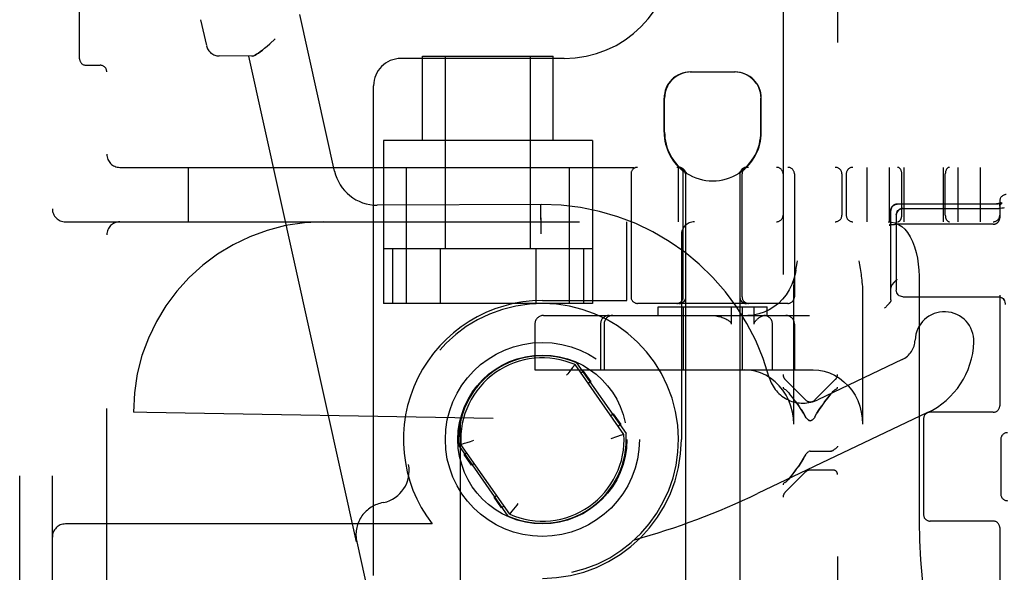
# Model space of a CAD drawing. Header units: inches. Extents: x 0 to 215, y 0 to 139.
# Tile 102 of 111: x 122.81 to 125.07, y 53.86 to 55.13. Entities that reach past the tile are written whole.
import ezdxf

# ---------------------------------------------------------------- set-up
doc = ezdxf.new("R2010")
doc.units = ezdxf.units.IN
doc.header["$LTSCALE"] = 11.804375
doc.header["$MEASUREMENT"] = 0
doc.linetypes.add('HIDDEN', pattern=[0.2, 0.1, -0.1])
doc.layers.add('DEFAULT_2', color=8, linetype='HIDDEN')

msp = doc.modelspace()

# ---------------------------------------------------------------- linework, layer by layer
at = {"layer": 'DEFAULT_2', "color": 8, "linetype": 'HIDDEN'}
for p, q in [((124.6882, 56.2589), (124.6882, 50.7584)), ((122.8107, 50.5417), (122.8107, 56.0417)), ((122.8857, 50.5417), (122.8857, 56.0417)), ((123.0107, 50.6967), (123.0107, 55.8867)), ((122.9482, 55.0411), (122.9482, 55.7923)), ((124.5632, 55.7259), (124.5632, 51.2914)), ((123.5336, 54.7831), (123.4539, 55.1429)), ((123.2261, 55.1308), (123.2394, 55.0712)), ((123.3973, 55.0865), (123.3846, 55.0753)), ((123.3429, 55.047), (123.2684, 55.0476)), ((123.584, 53.9314), (123.3369, 55.047)), ((124.0607, 55.0417), (123.6857, 55.0417)), ((123.7357, 54.8537), (123.7357, 55.0467)), ((123.7357, 55.0467), (124.0357, 55.0467)), ((123.7882, 54.6042), (123.7882, 55.0467)), ((123.9832, 54.6042), (123.9832, 55.0467)), ((124.0357, 54.8537), (124.0357, 55.0467)), ((122.9632, 55.0261), (122.9957, 55.0261)), ((124.3502, 55.0107), (124.4532, 55.0107)), ((123.6232, 53.8542), (123.6232, 54.9792)), ((124.2902, 54.8722), (124.2902, 54.9507)), ((124.2912, 54.8722), (124.2912, 54.9507)), ((124.5122, 54.8722), (124.5122, 54.9507)), ((124.5132, 54.8722), (124.5132, 54.9507)), ((123.6457, 54.8537), (123.6457, 54.4792)), ((124.1257, 54.8537), (123.6457, 54.8537)), ((124.1257, 54.8537), (124.1257, 54.4792)), ((123.0407, 54.7917), (125.3557, 54.7917)), ((123.1982, 54.6667), (123.1982, 54.7917)), ((123.6982, 54.7917), (123.6982, 54.4792)), ((124.0732, 54.4792), (124.0732, 54.7917)), ((124.2142, 54.7767), (124.2142, 54.4942)), ((124.3232, 54.6667), (124.3232, 54.7917)), ((124.3342, 54.4942), (124.3342, 54.7767)), ((124.3392, 54.7799), (124.3392, 51.3107)), ((124.3411, 54.7799), (124.3392, 54.7799)), ((124.3411, 54.7799), (124.3411, 54.7787)), ((124.4624, 54.7799), (124.4624, 54.7787)), ((124.4642, 54.7799), (124.4624, 54.7799)), ((124.4642, 54.7799), (124.4642, 51.3107)), ((124.4692, 54.4942), (124.4692, 54.7767)), ((124.5892, 54.7767), (124.5892, 54.4942)), ((124.6982, 54.7767), (124.6982, 54.6817)), ((124.7082, 54.7767), (124.7082, 54.6817)), ((124.7557, 54.7917), (124.7557, 54.6667)), ((124.8067, 54.7917), (124.8067, 54.6667)), ((124.8357, 54.6817), (124.8357, 54.7767)), ((124.8407, 54.7917), (124.8407, 54.6667)), ((124.9307, 54.7917), (124.9307, 54.6667)), ((124.9357, 54.6817), (124.9357, 54.7767)), ((124.9647, 54.7917), (124.9647, 54.6667)), ((125.0157, 54.7917), (125.0157, 54.6667)), ((124.0085, 54.7067), (123.6315, 54.7048)), ((124.0065, 54.7067), (124.0065, 54.7061)), ((124.0065, 54.7061), (124.0067, 54.6869)), ((124.8144, 54.7023), (124.8147, 54.7026)), ((124.8147, 54.7026), (124.815, 54.7029)), ((124.8149, 54.7028), (124.8153, 54.7031)), ((124.8152, 54.7031), (124.8155, 54.7034)), ((124.8222, 54.7068), (124.8217, 54.7067)), ((124.8225, 54.7069), (124.8221, 54.7068)), ((124.8225, 54.7069), (124.8229, 54.7069)), ((124.8229, 54.7069), (124.8233, 54.707)), ((125.0466, 54.7071), (124.8252, 54.7071)), ((125.0496, 54.7071), (124.8252, 54.7071)), ((125.0607, 54.7142), (125.0607, 54.676)), ((125.0666, 54.7098), (125.0659, 54.7095)), ((124.0067, 54.6869), (124.0068, 54.665)), ((124.8107, 54.6934), (124.8108, 54.6938)), ((124.8107, 54.4877), (124.8107, 54.6926)), ((124.8109, 54.6946), (124.8108, 54.6942)), ((124.8108, 54.6942), (124.8108, 54.6938)), ((124.8232, 54.6823), (124.8232, 54.5094)), ((124.8382, 54.6973), (125.0582, 54.6973)), ((125.0619, 54.6974), (125.0582, 54.6973)), ((125.0653, 54.6978), (125.0618, 54.6974)), ((125.0684, 54.6983), (125.0652, 54.6977)), ((125.0711, 54.6989), (125.0684, 54.6982)), ((122.9157, 54.6667), (125.2457, 54.6667)), ((124.2047, 54.4857), (124.2047, 54.6667)), ((124.8069, 54.6587), (124.8069, 54.6587)), ((124.8107, 54.666), (124.8107, 54.6656)), ((124.8235, 54.661), (124.8239, 54.661)), ((124.8244, 54.661), (124.8252, 54.661)), ((125.0457, 54.661), (124.8249, 54.661)), ((125.0604, 54.673), (125.0605, 54.6734)), ((125.0606, 54.6738), (125.0606, 54.6742)), ((124.0068, 54.648), (124.0069, 54.6392)), ((124.3297, 54.6367), (124.3297, 54.1667)), ((124.1257, 54.6042), (123.6457, 54.6042)), ((123.6663, 54.6042), (123.6663, 54.4792)), ((123.776, 54.6042), (123.776, 54.4792)), ((123.9954, 54.6042), (123.9954, 54.4792)), ((124.1051, 54.6042), (124.1051, 54.4792)), ((124.7373, 54.5767), (124.7388, 54.5679)), ((124.5925, 54.5553), (124.5939, 54.5639)), ((124.8753, 54.5417), (124.8753, 53.9792)), ((124.3392, 54.5121), (124.3393, 54.5032)), ((124.3393, 54.5032), (124.3394, 54.4938)), ((124.5876, 54.2017), (124.5876, 54.5032)), ((124.7457, 54.5032), (124.7457, 54.2017)), ((125.0607, 54.4984), (125.0607, 54.2442)), ((124.1257, 54.4792), (123.6457, 54.4792)), ((124.0107, 54.4857), (124.2047, 54.4857)), ((124.5742, 54.4792), (124.2292, 54.4792)), ((124.3243, 54.4788), (124.3247, 54.4788)), ((124.3257, 54.4792), (124.3256, 54.4792)), ((124.3259, 54.4792), (124.3257, 54.4792)), ((124.3262, 54.4792), (124.3259, 54.4792)), ((124.3264, 54.4792), (124.3261, 54.4792)), ((124.3267, 54.4793), (124.3264, 54.4792)), ((124.3269, 54.4793), (124.3267, 54.4793)), ((124.3267, 54.479), (124.327, 54.4791)), ((124.3272, 54.4793), (124.3269, 54.4793)), ((124.3275, 54.4794), (124.3272, 54.4793)), ((124.3308, 54.4802), (124.3312, 54.4804)), ((124.3326, 54.4812), (124.3322, 54.481)), ((124.3325, 54.4812), (124.3329, 54.4814)), ((124.3329, 54.4814), (124.3325, 54.4812)), ((124.3332, 54.4816), (124.3329, 54.4814)), ((124.3335, 54.4818), (124.3332, 54.4816)), ((124.3344, 54.4826), (124.3341, 54.4823)), ((124.3347, 54.4828), (124.3344, 54.4826)), ((124.335, 54.4831), (124.3347, 54.4828)), ((124.3351, 54.4832), (124.335, 54.4831)), ((124.3394, 54.4938), (124.3394, 54.4933)), ((124.4641, 54.4938), (124.4641, 54.4933)), ((124.4672, 54.4845), (124.4669, 54.4848)), ((124.4677, 54.4839), (124.4674, 54.4842)), ((124.4685, 54.4831), (124.4684, 54.4832)), ((124.4687, 54.4828), (124.4684, 54.4831)), ((124.469, 54.4826), (124.4687, 54.4828)), ((124.4693, 54.4823), (124.469, 54.4826)), ((124.4693, 54.4823), (124.469, 54.4826)), ((124.4696, 54.4821), (124.4693, 54.4823)), ((124.4699, 54.4818), (124.4696, 54.4821)), ((124.4709, 54.4812), (124.4706, 54.4814)), ((124.4712, 54.481), (124.4709, 54.4812)), ((124.4716, 54.4808), (124.4712, 54.481)), ((124.4765, 54.4793), (124.4762, 54.4793)), ((124.4773, 54.4792), (124.477, 54.4792)), ((124.4775, 54.4792), (124.4773, 54.4792)), ((124.4778, 54.4792), (124.4775, 54.4792)), ((124.4779, 54.4792), (124.4777, 54.4792)), ((124.8038, 54.4759), (124.8031, 54.4751)), ((124.8045, 54.4766), (124.8038, 54.4759)), ((124.8382, 54.4944), (125.0582, 54.4944)), ((125.0582, 54.4944), (125.0599, 54.4943)), ((124.2767, 54.4517), (124.2767, 54.4717)), ((124.2767, 54.4717), (124.5267, 54.4717)), ((124.3342, 54.4717), (124.3342, 54.3267)), ((124.444, 54.4717), (124.444, 54.4317)), ((124.4692, 54.4717), (124.4692, 54.3267)), ((124.497, 54.4317), (124.497, 54.4717)), ((124.5267, 54.4517), (124.5267, 54.4717)), ((124.7971, 54.4691), (124.7962, 54.4682)), ((124.7981, 54.47), (124.7971, 54.4691)), ((124.799, 54.4708), (124.7981, 54.47)), ((124.7998, 54.4717), (124.799, 54.4708)), ((124.8007, 54.4726), (124.7998, 54.4717)), ((124.8015, 54.4734), (124.8007, 54.4726)), ((124.8023, 54.4743), (124.8015, 54.4734)), ((124.8031, 54.4751), (124.8023, 54.4743)), ((123.9935, 54.4317), (123.9935, 54.3267)), ((124.0135, 54.4517), (124.624, 54.4517)), ((124.1441, 54.4317), (124.1441, 54.3267)), ((124.1524, 54.4317), (124.1524, 54.3267)), ((124.5388, 54.3267), (124.5388, 54.4317)), ((124.5893, 54.4317), (124.5893, 54.3267)), ((124.089, 54.3426), (124.2028, 54.1801)), ((124.8368, 54.3503), (124.6432, 54.258)), ((123.9935, 54.3267), (124.6324, 54.3267)), ((124.0761, 54.3266), (124.0688, 54.3174)), ((124.0801, 54.3317), (124.0761, 54.3266)), ((124.0857, 54.3386), (124.0801, 54.3317)), ((124.0856, 54.3384), (124.0851, 54.3378)), ((124.1979, 54.1784), (124.0857, 54.3386)), ((124.0988, 54.3199), (124.1045, 54.3239)), ((124.1045, 54.3239), (124.1217, 54.2994)), ((124.0688, 54.3174), (124.0662, 54.3141)), ((124.1217, 54.2994), (124.116, 54.2953)), ((124.6151, 54.2575), (124.5676, 54.305)), ((124.6363, 54.2575), (124.6838, 54.305)), ((124.5692, 54.2806), (124.5676, 54.2816)), ((124.5692, 54.2806), (124.5709, 54.2794)), ((124.5726, 54.2778), (124.5708, 54.2794)), ((124.5764, 54.2739), (124.5782, 54.2717)), ((124.6732, 54.2717), (124.6751, 54.2739)), ((124.6788, 54.2778), (124.6806, 54.2794)), ((124.6838, 54.2816), (124.6823, 54.2806)), ((124.5858, 54.2623), (124.5782, 54.2717)), ((124.5927, 54.2531), (124.5992, 54.2442)), ((123.0718, 54.2292), (123.0717, 54.2292)), ((123.1027, 54.2287), (123.0717, 54.2292)), ((123.8978, 54.2148), (123.1027, 54.2287)), ((124.8949, 54.2284), (124.5045, 54.0423)), ((125.0457, 54.2292), (124.9007, 54.2292)), ((123.8217, 54.2161), (123.8217, 52.3673)), ((123.8218, 54.2161), (123.8217, 54.2161)), ((123.8978, 52.3686), (123.8978, 54.2148)), ((124.1676, 54.2216), (124.1733, 54.2256)), ((124.1733, 54.2256), (124.1905, 54.2011)), ((124.6163, 54.2166), (124.6151, 54.2187)), ((124.6363, 54.2187), (124.6351, 54.2166)), ((124.8857, 54.2142), (124.8857, 53.9942)), ((124.1905, 54.2011), (124.1848, 54.197)), ((123.832, 54.1579), (123.8381, 54.16)), ((124.1895, 54.1755), (124.1833, 54.1734)), ((124.1979, 54.1784), (124.1895, 54.1755)), ((125.0632, 54.1673), (125.0632, 54.0411)), ((123.9324, 53.9908), (123.8187, 54.1533)), ((123.8236, 54.155), (123.832, 54.1579)), ((123.9357, 53.9949), (123.8236, 54.155)), ((124.6185, 54.136), (124.6198, 54.1373)), ((124.6198, 54.1373), (124.6212, 54.1384)), ((124.6211, 54.1384), (124.6226, 54.1392)), ((124.6257, 54.14), (124.6732, 54.14)), ((124.6746, 54.1401), (124.6732, 54.14)), ((124.6759, 54.1404), (124.6771, 54.141)), ((124.6782, 54.1417), (124.6771, 54.141)), ((124.6771, 54.141), (124.6782, 54.1417)), ((123.8309, 54.1324), (123.8366, 54.1364)), ((123.8481, 54.1078), (123.8309, 54.1324)), ((124.6104, 54.1227), (124.6162, 54.1328)), ((123.8539, 54.1118), (123.8481, 54.1078)), ((124.6151, 54.0922), (124.5676, 54.0447)), ((124.6257, 54.0966), (124.6782, 54.0966)), ((124.5676, 54.0681), (124.5692, 54.0691)), ((124.5726, 54.0719), (124.5708, 54.0703)), ((124.5782, 54.078), (124.5764, 54.0758)), ((123.8997, 54.0341), (123.9055, 54.0381)), ((123.9169, 54.0095), (123.8997, 54.0341)), ((123.6461, 54.0219), (123.6415, 54.0209)), ((123.9227, 54.0135), (123.9169, 54.0095)), ((123.9357, 53.9949), (123.9413, 54.0018)), ((123.9413, 54.0018), (123.9454, 54.0068)), ((123.9454, 54.0068), (123.9527, 54.016)), ((123.9527, 54.016), (123.9552, 54.0193)), ((123.9359, 53.9951), (123.9364, 53.9956)), ((125.0457, 53.9792), (124.9007, 53.9792)), ((123.7575, 53.9727), (122.9157, 53.9727)), ((125.0607, 53.9642), (125.0607, 53.8067)), ((123.5845, 53.9315), (123.584, 53.9314)), ((123.5845, 53.9315), (123.8321, 52.8136))]:
    msp.add_line(p, q, dxfattribs=at)
for points in [[(123.3452, 55.0472), (123.3479, 55.0481), (123.3511, 55.0495), (123.3546, 55.0515), (123.3586, 55.0541), (123.363, 55.0573), (123.3678, 55.061), (123.373, 55.0653), (123.3787, 55.0701), (123.3846, 55.0753)], [(123.3678, 55.061), (123.363, 55.0573), (123.3586, 55.0541), (123.3546, 55.0515), (123.3511, 55.0495), (123.3479, 55.0481), (123.3452, 55.0472), (123.3429, 55.047)], [(124.3525, 55.0107), (124.3463, 55.0104), (124.34, 55.0095), (124.3337, 55.0079), (124.3274, 55.0055), (124.3213, 55.0025), (124.3155, 54.9987), (124.3103, 54.9944), (124.3056, 54.9894), (124.3013, 54.9839), (124.2977, 54.9778), (124.2949, 54.9712), (124.2928, 54.9644), (124.2916, 54.9576), (124.2912, 54.9507)], [(124.5021, 54.9839), (124.4979, 54.9894), (124.4931, 54.9944), (124.4879, 54.9987), (124.4822, 55.0025), (124.4761, 55.0055), (124.4698, 55.0079), (124.4634, 55.0095), (124.4572, 55.0104), (124.451, 55.0107)], [(124.5021, 54.9839), (124.5057, 54.9778), (124.5085, 54.9712), (124.5106, 54.9644), (124.5118, 54.9576), (124.5122, 54.9507)], [(124.3242, 54.7917), (124.3246, 54.7917), (124.325, 54.7917), (124.3254, 54.7917), (124.3258, 54.7916), (124.3262, 54.7916), (124.3266, 54.7915), (124.327, 54.7915), (124.3273, 54.7914), (124.3277, 54.7913), (124.3281, 54.7912), (124.3285, 54.7911), (124.3289, 54.791), (124.3292, 54.7908), (124.3296, 54.7907), (124.33, 54.7906), (124.3303, 54.7904), (124.3307, 54.7902), (124.3311, 54.7901), (124.3314, 54.7899), (124.3317, 54.7897), (124.3321, 54.7895), (124.3324, 54.7893), (124.3327, 54.789), (124.3331, 54.7888), (124.3334, 54.7886), (124.3337, 54.7883), (124.334, 54.7881), (124.3343, 54.7878), (124.3346, 54.7876), (124.3349, 54.7873), (124.3351, 54.787), (124.3354, 54.7867), (124.3357, 54.7864), (124.3359, 54.7861), (124.3362, 54.7858), (124.3364, 54.7855), (124.3366, 54.7851), (124.3368, 54.7848), (124.3371, 54.7845), (124.3373, 54.7841), (124.3374, 54.7838), (124.3376, 54.7834), (124.3378, 54.7831), (124.338, 54.7827), (124.3381, 54.7824), (124.3383, 54.782), (124.3384, 54.7816), (124.3385, 54.7812), (124.3386, 54.7809), (124.3387, 54.7805), (124.3388, 54.7801), (124.3389, 54.7797), (124.339, 54.7793), (124.3391, 54.7789), (124.3391, 54.7785), (124.3392, 54.7782), (124.3392, 54.7778), (124.3392, 54.7774), (124.3392, 54.777), (124.3392, 54.7767)], [(124.0065, 54.7067), (124.0065, 54.7061), (124.0065, 54.7044), (124.0069, 54.6392)], [(124.8109, 54.695), (124.811, 54.6954), (124.8111, 54.6957), (124.8112, 54.6961), (124.8113, 54.6965), (124.8114, 54.6969), (124.8115, 54.6972), (124.8116, 54.6976), (124.8118, 54.698), (124.8119, 54.6983), (124.8121, 54.6987), (124.8122, 54.6991), (124.8124, 54.6994), (124.8126, 54.6998), (124.8128, 54.7001), (124.813, 54.7004), (124.8132, 54.7008), (124.8134, 54.7011), (124.8137, 54.7014), (124.8139, 54.7017), (124.8142, 54.702), (124.8144, 54.7023)], [(124.8144, 54.7023), (124.8141, 54.702), (124.8139, 54.7017), (124.8136, 54.7013), (124.8134, 54.701), (124.8132, 54.7007), (124.813, 54.7003), (124.8127, 54.7), (124.8125, 54.6996), (124.8124, 54.6993), (124.8122, 54.6989), (124.812, 54.6986), (124.8118, 54.6982), (124.8117, 54.6978), (124.8115, 54.6974), (124.8114, 54.697), (124.8113, 54.6966), (124.8112, 54.6962), (124.8111, 54.6958), (124.811, 54.6954), (124.8109, 54.695), (124.8109, 54.6946)], [(124.8155, 54.7034), (124.8158, 54.7037), (124.8161, 54.7039), (124.8165, 54.7042), (124.8168, 54.7044), (124.8171, 54.7046), (124.8174, 54.7048), (124.8178, 54.705), (124.8181, 54.7052), (124.8184, 54.7054), (124.8188, 54.7056), (124.8191, 54.7058), (124.8195, 54.7059), (124.8199, 54.7061), (124.8202, 54.7062), (124.8206, 54.7064), (124.821, 54.7065), (124.8214, 54.7066), (124.8217, 54.7067)], [(124.8218, 54.7067), (124.8214, 54.7066), (124.8211, 54.7065), (124.8207, 54.7064), (124.8204, 54.7063), (124.82, 54.7062), (124.8197, 54.706), (124.8193, 54.7059), (124.819, 54.7057), (124.8187, 54.7055), (124.8183, 54.7054), (124.818, 54.7052), (124.8177, 54.705), (124.8173, 54.7048), (124.817, 54.7046), (124.8167, 54.7044), (124.8164, 54.7041), (124.8161, 54.7039), (124.8158, 54.7036)], [(124.8232, 54.707), (124.8237, 54.707), (124.8241, 54.7071), (124.8244, 54.7071), (124.8248, 54.7071), (124.8252, 54.7071)], [(124.8252, 54.7071), (124.825, 54.7071), (124.8247, 54.7071), (124.8243, 54.7071), (124.824, 54.7071), (124.8236, 54.707)], [(125.0639, 54.7106), (125.0639, 54.7106), (125.0639, 54.7106), (125.0639, 54.7106), (125.0638, 54.7105), (125.0638, 54.7105), (125.0637, 54.7105), (125.0637, 54.7104), (125.0636, 54.7104), (125.0635, 54.7104), (125.0634, 54.7103), (125.0633, 54.7102), (125.0632, 54.7102), (125.0631, 54.7101), (125.0629, 54.7101), (125.0628, 54.71), (125.0626, 54.7099), (125.0625, 54.7098), (125.0623, 54.7098), (125.0621, 54.7097), (125.0619, 54.7096), (125.0617, 54.7095), (125.0614, 54.7094), (125.0612, 54.7093), (125.0609, 54.7093), (125.0607, 54.7092), (125.0604, 54.7091), (125.0601, 54.709), (125.0598, 54.7089), (125.0595, 54.7088), (125.0592, 54.7087), (125.0589, 54.7086), (125.0586, 54.7086), (125.0582, 54.7085), (125.0579, 54.7084), (125.0575, 54.7083), (125.0572, 54.7082), (125.0568, 54.7082), (125.0564, 54.7081), (125.0561, 54.708), (125.0557, 54.7079), (125.0553, 54.7079), (125.0549, 54.7078), (125.0545, 54.7077), (125.0541, 54.7077), (125.0536, 54.7076), (125.0532, 54.7076), (125.0528, 54.7075), (125.0524, 54.7075), (125.0519, 54.7074), (125.0515, 54.7074), (125.0511, 54.7073), (125.0506, 54.7073), (125.0502, 54.7073), (125.0497, 54.7072), (125.0493, 54.7072), (125.0488, 54.7072), (125.0484, 54.7072), (125.0479, 54.7071), (125.0475, 54.7071), (125.047, 54.7071), (125.0466, 54.7071)], [(125.0659, 54.7095), (125.0659, 54.7095), (125.0657, 54.7095), (125.0656, 54.7094), (125.0654, 54.7094), (125.0653, 54.7093), (125.0651, 54.7092), (125.0649, 54.7092), (125.0647, 54.7091), (125.0645, 54.7091), (125.0643, 54.709), (125.0641, 54.7089), (125.0638, 54.7088), (125.0635, 54.7088), (125.0633, 54.7087), (125.063, 54.7086), (125.0627, 54.7086), (125.0623, 54.7085), (125.062, 54.7084), (125.0617, 54.7083), (125.0613, 54.7083), (125.0609, 54.7082), (125.0605, 54.7081), (125.0601, 54.708), (125.0597, 54.708), (125.0593, 54.7079), (125.0589, 54.7078), (125.0585, 54.7078), (125.058, 54.7077), (125.0576, 54.7076), (125.0571, 54.7076), (125.0566, 54.7075), (125.0562, 54.7075), (125.0557, 54.7074), (125.0552, 54.7074), (125.0547, 54.7073), (125.0542, 54.7073), (125.0537, 54.7073), (125.0532, 54.7072), (125.0527, 54.7072), (125.0522, 54.7072), (125.0517, 54.7072), (125.0512, 54.7072), (125.0506, 54.7071), (125.0501, 54.7071), (125.0496, 54.7071)], [(125.0607, 54.7028), (125.0607, 54.703), (125.0607, 54.7034), (125.0608, 54.7038), (125.0608, 54.7042), (125.0609, 54.7046), (125.0609, 54.7049), (125.061, 54.7053), (125.0611, 54.7056), (125.0612, 54.706), (125.0613, 54.7063), (125.0614, 54.7066), (125.0615, 54.7069), (125.0616, 54.7072), (125.0617, 54.7074), (125.0618, 54.7077), (125.0619, 54.708), (125.062, 54.7082), (125.0622, 54.7084), (125.0623, 54.7086), (125.0624, 54.7088), (125.0625, 54.709), (125.0626, 54.7092), (125.0627, 54.7093), (125.0628, 54.7095), (125.063, 54.7096), (125.0631, 54.7097), (125.0631, 54.7098), (125.0632, 54.7099), (125.0633, 54.71), (125.0634, 54.7101), (125.0635, 54.7102), (125.0636, 54.7103), (125.0636, 54.7103), (125.0637, 54.7104), (125.0637, 54.7104), (125.0638, 54.7105), (125.0638, 54.7105), (125.0639, 54.7105), (125.0639, 54.7106), (125.0639, 54.7106), (125.0639, 54.7106)], [(125.0607, 54.7028), (125.0607, 54.7029), (125.0607, 54.7031), (125.0608, 54.7033), (125.0608, 54.7035), (125.0608, 54.7036), (125.0608, 54.7038), (125.0609, 54.704), (125.0609, 54.7042), (125.061, 54.7043), (125.0611, 54.7045), (125.0611, 54.7047), (125.0612, 54.7049), (125.0613, 54.7051), (125.0614, 54.7052), (125.0615, 54.7054), (125.0616, 54.7056), (125.0617, 54.7058), (125.0618, 54.706), (125.062, 54.7062), (125.0621, 54.7064), (125.0623, 54.7065), (125.0624, 54.7067), (125.0626, 54.7069), (125.0628, 54.7071), (125.0629, 54.7073), (125.0631, 54.7075), (125.0633, 54.7076), (125.0635, 54.7078), (125.0637, 54.708), (125.064, 54.7082), (125.0642, 54.7083), (125.0644, 54.7085), (125.0646, 54.7087), (125.0649, 54.7088), (125.0651, 54.709), (125.0654, 54.7091), (125.0656, 54.7093), (125.0659, 54.7094), (125.0661, 54.7096), (125.0664, 54.7097), (125.0666, 54.7098)], [(124.8107, 54.6934), (124.8107, 54.693), (124.8107, 54.6926)], [(124.8232, 54.6823), (124.8235, 54.685), (124.8242, 54.6876), (124.8254, 54.6901), (124.827, 54.6923), (124.8291, 54.6942), (124.8315, 54.6957), (124.8343, 54.6968), (124.8373, 54.6973), (124.8382, 54.6973)], [(124.8382, 54.6973), (124.8353, 54.697), (124.8325, 54.6962), (124.8299, 54.6948), (124.8276, 54.6929), (124.8258, 54.6906), (124.8244, 54.6881), (124.8235, 54.6852), (124.8232, 54.6823)], [(124.8046, 54.6667), (124.8125, 54.6661), (124.8204, 54.6641), (124.8282, 54.6606), (124.8356, 54.6558), (124.8427, 54.6495), (124.8492, 54.6417), (124.8553, 54.6323), (124.8607, 54.6214), (124.8653, 54.6093), (124.869, 54.5962), (124.8718, 54.583), (124.8737, 54.5694), (124.8749, 54.5556), (124.8753, 54.5417)], [(124.8107, 54.6666), (124.8107, 54.6664), (124.8107, 54.666), (124.8107, 54.6656), (124.8106, 54.6653), (124.8106, 54.6649), (124.8105, 54.6645), (124.8104, 54.6642), (124.8103, 54.6638), (124.8102, 54.6635), (124.8101, 54.6631), (124.81, 54.6628), (124.8099, 54.6625), (124.8098, 54.6622), (124.8096, 54.6619), (124.8095, 54.6616), (124.8093, 54.6614), (124.8092, 54.6611), (124.809, 54.6609), (124.8089, 54.6607), (124.8088, 54.6605), (124.8086, 54.6603), (124.8085, 54.6601), (124.8083, 54.66), (124.8082, 54.6598), (124.8081, 54.6597), (124.808, 54.6596), (124.8078, 54.6594), (124.8077, 54.6593), (124.8076, 54.6592), (124.8075, 54.6592), (124.8074, 54.6591), (124.8074, 54.659), (124.8073, 54.659), (124.8072, 54.6589), (124.8072, 54.6589), (124.8071, 54.6588), (124.8071, 54.6588), (124.807, 54.6588), (124.807, 54.6587), (124.807, 54.6587), (124.8069, 54.6587), (124.8069, 54.6587)], [(124.8069, 54.6587), (124.8069, 54.6587), (124.8069, 54.6587), (124.8069, 54.6587), (124.807, 54.6587), (124.807, 54.6587), (124.807, 54.6588), (124.8071, 54.6588), (124.8071, 54.6588), (124.8072, 54.6588), (124.8073, 54.6589), (124.8074, 54.6589), (124.8075, 54.659), (124.8076, 54.659), (124.8077, 54.659), (124.8079, 54.6591), (124.808, 54.6591), (124.8082, 54.6592), (124.8084, 54.6592), (124.8085, 54.6593), (124.8087, 54.6594), (124.8089, 54.6594), (124.8092, 54.6595), (124.8094, 54.6595), (124.8096, 54.6596), (124.8099, 54.6596), (124.8102, 54.6597), (124.8104, 54.6598), (124.8107, 54.6598), (124.811, 54.6599), (124.8113, 54.6599), (124.8116, 54.66), (124.812, 54.6601), (124.8123, 54.6601), (124.8127, 54.6602), (124.813, 54.6602), (124.8134, 54.6603), (124.8138, 54.6603), (124.8141, 54.6604), (124.8145, 54.6604), (124.8149, 54.6605), (124.8153, 54.6605), (124.8158, 54.6606), (124.8162, 54.6606), (124.8166, 54.6607), (124.817, 54.6607), (124.8175, 54.6607), (124.8179, 54.6608), (124.8183, 54.6608), (124.8188, 54.6608), (124.8192, 54.6609), (124.8197, 54.6609), (124.8202, 54.6609), (124.8206, 54.6609), (124.8211, 54.661), (124.8216, 54.661), (124.822, 54.661), (124.8225, 54.661), (124.823, 54.661), (124.8235, 54.661), (124.8239, 54.661), (124.8244, 54.661)], [(124.8179, 54.6608), (124.8184, 54.6608), (124.8188, 54.6608)], [(125.0457, 54.661), (125.046, 54.661), (125.0464, 54.661), (125.0468, 54.6611), (125.0472, 54.6611), (125.0476, 54.6611), (125.048, 54.6612), (125.0484, 54.6613), (125.0488, 54.6613), (125.0491, 54.6614), (125.0495, 54.6615), (125.0499, 54.6616), (125.0503, 54.6617), (125.0507, 54.6619), (125.0511, 54.662), (125.0514, 54.6622), (125.0518, 54.6623), (125.0522, 54.6625), (125.0525, 54.6627), (125.0529, 54.6628), (125.0532, 54.663), (125.0536, 54.6632), (125.0539, 54.6634), (125.0542, 54.6637), (125.0546, 54.6639), (125.0549, 54.6641), (125.0552, 54.6644), (125.0555, 54.6646), (125.0558, 54.6649), (125.0561, 54.6652), (125.0564, 54.6654), (125.0566, 54.6657), (125.0569, 54.666), (125.0572, 54.6663), (125.0574, 54.6666), (125.0577, 54.6669), (125.0579, 54.6672), (125.0581, 54.6676), (125.0584, 54.6679), (125.0586, 54.6682), (125.0588, 54.6686), (125.059, 54.6689), (125.0591, 54.6693), (125.0593, 54.6696), (125.0595, 54.67), (125.0596, 54.6704), (125.0598, 54.6707), (125.0599, 54.6711), (125.06, 54.6715), (125.0601, 54.6718), (125.0603, 54.6722), (125.0603, 54.6726), (125.0604, 54.673), (125.0605, 54.6734), (125.0606, 54.6738), (125.0606, 54.6742), (125.0607, 54.6746), (125.0607, 54.675), (125.0607, 54.6754), (125.0607, 54.6757), (125.0607, 54.676)], [(124.5939, 54.5639), (124.5953, 54.5724), (124.596, 54.5767)], [(124.7388, 54.5679), (124.7402, 54.5592), (124.7409, 54.5548), (124.7416, 54.5503), (124.7422, 54.5459), (124.7428, 54.5414), (124.7434, 54.5369), (124.7439, 54.5323), (124.7444, 54.5277), (124.7449, 54.5229), (124.7452, 54.5181), (124.7455, 54.5133), (124.7457, 54.5083), (124.7457, 54.5032)], [(124.5925, 54.5553), (124.5914, 54.5491), (124.588, 54.5357), (124.5832, 54.5228), (124.5772, 54.5106), (124.5701, 54.4992), (124.5618, 54.4887), (124.5525, 54.4793), (124.5423, 54.4712), (124.5314, 54.4643), (124.5198, 54.4589), (124.5077, 54.4549), (124.4953, 54.4525), (124.4827, 54.4517)], [(124.5876, 54.5032), (124.5877, 54.5089), (124.5879, 54.5143), (124.5882, 54.5194), (124.5886, 54.5242), (124.589, 54.5289), (124.5895, 54.5334), (124.59, 54.5378), (124.5906, 54.5422), (124.5912, 54.5465), (124.5918, 54.5509), (124.5925, 54.5553)], [(124.812, 54.519), (124.8121, 54.5193), (124.8123, 54.5195), (124.8124, 54.5198), (124.8126, 54.52), (124.8128, 54.5203), (124.8129, 54.5206), (124.8131, 54.5209), (124.8133, 54.5211), (124.8135, 54.5215), (124.8137, 54.5218), (124.814, 54.5221), (124.8142, 54.5224), (124.8144, 54.5227), (124.8147, 54.5231), (124.815, 54.5234), (124.8152, 54.5238), (124.8155, 54.5241), (124.8158, 54.5245), (124.8161, 54.5249), (124.8164, 54.5253), (124.8168, 54.5257), (124.8171, 54.5261), (124.8174, 54.5265), (124.8178, 54.5269), (124.8181, 54.5273), (124.8185, 54.5277), (124.8189, 54.5282), (124.8193, 54.5286), (124.8196, 54.529), (124.82, 54.5295), (124.8205, 54.5299), (124.8209, 54.5304), (124.8213, 54.5308), (124.8217, 54.5313), (124.8221, 54.5317), (124.8226, 54.5321), (124.823, 54.5326), (124.8234, 54.533), (124.8239, 54.5335), (124.8243, 54.5339), (124.8248, 54.5343), (124.8252, 54.5348)], [(124.4642, 54.5077), (124.4641, 54.4986), (124.4641, 54.4938)], [(124.812, 54.519), (124.8118, 54.5188), (124.8117, 54.5185), (124.8116, 54.5182), (124.8114, 54.5179), (124.8113, 54.5176), (124.8112, 54.5174), (124.8111, 54.5171), (124.811, 54.5168), (124.811, 54.5165), (124.8109, 54.5162), (124.8109, 54.5159), (124.8108, 54.5156), (124.8108, 54.5153), (124.8107, 54.515), (124.8107, 54.5147), (124.8107, 54.5144)], [(124.8382, 54.4944), (124.8353, 54.4947), (124.8325, 54.4955), (124.8299, 54.4969), (124.8276, 54.4988), (124.8258, 54.5011), (124.8244, 54.5037), (124.8235, 54.5065), (124.8232, 54.5094)], [(124.3341, 54.4823), (124.3338, 54.4821), (124.3335, 54.4818), (124.3332, 54.4816), (124.3329, 54.4814), (124.3325, 54.4812), (124.3322, 54.481), (124.3319, 54.4808), (124.3315, 54.4806), (124.3312, 54.4804), (124.3308, 54.4802), (124.3305, 54.4801), (124.3301, 54.4799), (124.3297, 54.4798), (124.3293, 54.4797), (124.329, 54.4795), (124.3286, 54.4794), (124.3282, 54.4793), (124.3278, 54.4792), (124.3274, 54.4791), (124.327, 54.4791), (124.3267, 54.479), (124.3263, 54.4789), (124.3259, 54.4789), (124.3255, 54.4789), (124.3251, 54.4788), (124.3247, 54.4788)], [(124.3251, 54.4788), (124.3255, 54.4789), (124.3259, 54.4789)], [(124.3274, 54.4791), (124.3278, 54.4792), (124.3282, 54.4793), (124.3286, 54.4794)], [(124.3323, 54.481), (124.3319, 54.4808), (124.3315, 54.4806), (124.3312, 54.4805), (124.3308, 54.4803), (124.3305, 54.4802), (124.3302, 54.48), (124.3298, 54.4799), (124.3295, 54.4798), (124.3291, 54.4797), (124.3288, 54.4796), (124.3285, 54.4795), (124.3281, 54.4795), (124.3278, 54.4794), (124.3275, 54.4794)], [(124.3319, 54.4808), (124.3316, 54.4807), (124.3313, 54.4805), (124.3309, 54.4804), (124.3306, 54.4802), (124.3303, 54.4801), (124.3299, 54.48), (124.3296, 54.4798), (124.3293, 54.4797), (124.3289, 54.4797), (124.3286, 54.4796), (124.3283, 54.4795), (124.328, 54.4794), (124.3277, 54.4794), (124.3275, 54.4793)], [(124.329, 54.4795), (124.3293, 54.4797), (124.3297, 54.4798), (124.3301, 54.4799), (124.3305, 54.4801)], [(124.3315, 54.4806), (124.3319, 54.4808), (124.3322, 54.481)], [(124.3341, 54.4823), (124.3338, 54.4821), (124.3335, 54.4818)], [(124.3335, 54.4818), (124.3338, 54.4821), (124.3341, 54.4823)], [(124.3394, 54.4933), (124.3394, 54.4929), (124.3393, 54.4925), (124.3393, 54.4921), (124.3393, 54.4918), (124.3392, 54.4914), (124.3392, 54.491), (124.3391, 54.4906), (124.339, 54.4903), (124.3389, 54.4899), (124.3388, 54.4895), (124.3387, 54.4892), (124.3386, 54.4888), (124.3385, 54.4884), (124.3384, 54.4881), (124.3382, 54.4877), (124.3381, 54.4874), (124.3379, 54.4871), (124.3377, 54.4867), (124.3375, 54.4864), (124.3374, 54.4861), (124.3372, 54.4857), (124.3369, 54.4854), (124.3367, 54.4851), (124.3365, 54.4848), (124.3363, 54.4845), (124.336, 54.4842), (124.3358, 54.4839), (124.3355, 54.4836), (124.3353, 54.4834), (124.3351, 54.4832)], [(124.3351, 54.4832), (124.3353, 54.4834), (124.3355, 54.4836), (124.3358, 54.4839), (124.336, 54.4842), (124.3363, 54.4845), (124.3365, 54.4848), (124.3367, 54.4851)], [(124.3369, 54.4854), (124.3372, 54.4857), (124.3374, 54.4861), (124.3375, 54.4864), (124.3377, 54.4867), (124.3379, 54.4871), (124.3381, 54.4874)], [(124.4641, 54.4933), (124.4641, 54.4929), (124.4641, 54.4925), (124.4641, 54.4921), (124.4642, 54.4918), (124.4642, 54.4914), (124.4643, 54.491), (124.4643, 54.4906), (124.4644, 54.4903), (124.4645, 54.4899), (124.4646, 54.4895), (124.4647, 54.4892), (124.4648, 54.4888), (124.465, 54.4884), (124.4651, 54.4881), (124.4652, 54.4877), (124.4654, 54.4874), (124.4656, 54.4871), (124.4657, 54.4867), (124.4659, 54.4864), (124.4661, 54.4861), (124.4663, 54.4857), (124.4665, 54.4854), (124.4667, 54.4851), (124.4669, 54.4848), (124.4672, 54.4845), (124.4674, 54.4842), (124.4677, 54.4839), (124.4679, 54.4836), (124.4682, 54.4834), (124.4684, 54.4832)], [(124.4684, 54.4832), (124.4682, 54.4834), (124.4679, 54.4836)], [(124.469, 54.4826), (124.4693, 54.4823), (124.4696, 54.4821), (124.4699, 54.4818), (124.4703, 54.4816), (124.4706, 54.4814), (124.4709, 54.4812), (124.4712, 54.481)], [(124.4792, 54.4788), (124.4788, 54.4788), (124.4784, 54.4788), (124.478, 54.4789), (124.4776, 54.4789), (124.4772, 54.4789), (124.4768, 54.479), (124.4764, 54.4791), (124.476, 54.4791), (124.4756, 54.4792), (124.4752, 54.4793), (124.4749, 54.4794), (124.4745, 54.4795), (124.4741, 54.4797), (124.4737, 54.4798), (124.4734, 54.4799), (124.473, 54.4801), (124.4726, 54.4802), (124.4723, 54.4804), (124.4719, 54.4806), (124.4716, 54.4808), (124.4712, 54.481), (124.4709, 54.4812), (124.4706, 54.4814), (124.4703, 54.4816), (124.4699, 54.4818), (124.4696, 54.4821)], [(124.4706, 54.4814), (124.4703, 54.4816), (124.4699, 54.4818)], [(124.476, 54.4793), (124.4757, 54.4794), (124.4754, 54.4794), (124.4751, 54.4795), (124.4748, 54.4796), (124.4745, 54.4797), (124.4742, 54.4797), (124.4739, 54.4798), (124.4735, 54.48), (124.4732, 54.4801), (124.4729, 54.4802), (124.4725, 54.4804), (124.4722, 54.4805), (124.4719, 54.4807), (124.4715, 54.4808)], [(124.4716, 54.4808), (124.4719, 54.4806), (124.4723, 54.4804), (124.4726, 54.4802), (124.473, 54.4801)], [(124.4763, 54.4793), (124.4759, 54.4794), (124.4756, 54.4794), (124.4753, 54.4795), (124.475, 54.4795), (124.4747, 54.4796), (124.4743, 54.4797), (124.474, 54.4798), (124.4736, 54.4799), (124.4733, 54.48), (124.473, 54.4802), (124.4726, 54.4803), (124.4723, 54.4805), (124.4719, 54.4806), (124.4716, 54.4808)], [(124.4734, 54.4799), (124.4737, 54.4798), (124.4741, 54.4797), (124.4745, 54.4795), (124.4749, 54.4794), (124.4752, 54.4793), (124.4756, 54.4792), (124.476, 54.4791), (124.4764, 54.4791), (124.4768, 54.479), (124.4772, 54.4789), (124.4776, 54.4789), (124.478, 54.4789), (124.4784, 54.4788), (124.4788, 54.4788), (124.4792, 54.4788)], [(124.4771, 54.4792), (124.4768, 54.4793), (124.4765, 54.4793)], [(124.8086, 54.4814), (124.8084, 54.4812), (124.8082, 54.4809), (124.808, 54.4807), (124.8078, 54.4804), (124.8076, 54.4802), (124.8073, 54.4799), (124.8071, 54.4796), (124.8068, 54.4793), (124.8066, 54.479), (124.8063, 54.4787), (124.806, 54.4784), (124.8058, 54.478), (124.8055, 54.4777), (124.8052, 54.4773), (124.8048, 54.477), (124.8045, 54.4766)], [(124.8107, 54.4877), (124.8107, 54.4873), (124.8107, 54.487), (124.8107, 54.4867), (124.8106, 54.4863), (124.8106, 54.486), (124.8105, 54.4857), (124.8104, 54.4854), (124.8104, 54.485), (124.8103, 54.4847), (124.8102, 54.4844), (124.81, 54.4841), (124.8099, 54.4838), (124.8098, 54.4835), (124.8096, 54.4832), (124.8095, 54.4829), (124.8093, 54.4826), (124.8091, 54.4823), (124.8089, 54.482), (124.8088, 54.4817), (124.8086, 54.4814)], [(125.0599, 54.4943), (125.0621, 54.4939), (125.0643, 54.493), (125.0665, 54.4917), (125.0684, 54.49), (125.0702, 54.4878), (125.0716, 54.4851), (125.0727, 54.4819), (125.0732, 54.4781), (125.0732, 54.4768)], [(125.0621, 54.4939), (125.0642, 54.4931), (125.0663, 54.4919), (125.0682, 54.4902), (125.07, 54.4881), (125.0715, 54.4854), (125.0726, 54.4823), (125.0731, 54.4788), (125.0732, 54.4768)], [(124.3983, 54.4517), (124.4021, 54.4516), (124.4058, 54.4513), (124.4091, 54.4508), (124.4123, 54.4502), (124.4153, 54.4495), (124.4181, 54.4488), (124.4208, 54.448), (124.4233, 54.4472), (124.4256, 54.4463), (124.4278, 54.4454), (124.4299, 54.4445), (124.4319, 54.4435), (124.4338, 54.4426), (124.4356, 54.4415), (124.4372, 54.4405), (124.4387, 54.4394), (124.4401, 54.4383), (124.4414, 54.4371), (124.4424, 54.4359), (124.4433, 54.4346), (124.4438, 54.4332), (124.444, 54.4317)], [(124.497, 54.4317), (124.4972, 54.4331), (124.4975, 54.4344), (124.498, 54.4356), (124.4986, 54.4367), (124.4993, 54.4378), (124.5, 54.4388), (124.5009, 54.4398), (124.5018, 54.4408), (124.5028, 54.4418), (124.5038, 54.4427), (124.5049, 54.4437), (124.5059, 54.4446)], [(124.5059, 54.4446), (124.5087, 54.4465), (124.5114, 54.4482), (124.5141, 54.4496), (124.5167, 54.4507), (124.5192, 54.4514), (124.5214, 54.4517)], [(124.5876, 54.2017), (124.5868, 54.2158), (124.5847, 54.2295), (124.5812, 54.243), (124.5763, 54.2559), (124.5702, 54.2682), (124.5628, 54.2796), (124.5544, 54.2901), (124.5449, 54.2994), (124.5345, 54.3075), (124.5234, 54.3143), (124.5117, 54.3197), (124.4995, 54.3236), (124.487, 54.3259), (124.4742, 54.3267)], [(124.6324, 54.3267), (124.6452, 54.3259), (124.6576, 54.3236), (124.6698, 54.3197), (124.6816, 54.3143), (124.6927, 54.3075), (124.7031, 54.2994), (124.7125, 54.2901), (124.721, 54.2796), (124.7284, 54.2682), (124.7345, 54.2559), (124.7394, 54.243), (124.7429, 54.2295), (124.745, 54.2158), (124.7457, 54.2017)], [(124.5632, 54.287), (124.5635, 54.2855), (124.5644, 54.2841), (124.5658, 54.2828), (124.5676, 54.2816)], [(124.5764, 54.2739), (124.5745, 54.276), (124.5726, 54.2778)], [(124.6823, 54.2806), (124.6806, 54.2794), (124.6788, 54.2778), (124.677, 54.276), (124.6751, 54.2739)], [(124.6838, 54.2816), (124.6857, 54.2828), (124.6871, 54.2841), (124.6879, 54.2855), (124.6882, 54.287)], [(124.5992, 54.2441), (124.5928, 54.2531), (124.5858, 54.2623)], [(124.6732, 54.2717), (124.6657, 54.2623), (124.6587, 54.2531), (124.6522, 54.2441)], [(124.6587, 54.2531), (124.6657, 54.2623), (124.6732, 54.2717)], [(124.6151, 54.2187), (124.6104, 54.227), (124.6051, 54.2354), (124.5992, 54.2442)], [(124.6051, 54.2355), (124.6104, 54.227), (124.6151, 54.2187)], [(124.6363, 54.2187), (124.641, 54.227), (124.6463, 54.2354), (124.6522, 54.2441)], [(124.6522, 54.2442), (124.6463, 54.2355), (124.641, 54.227)], [(124.6163, 54.2166), (124.6177, 54.2148), (124.6191, 54.2131), (124.6206, 54.2117), (124.6223, 54.2106), (124.624, 54.21), (124.6259, 54.2098), (124.6277, 54.21), (124.6294, 54.2108), (124.631, 54.2118), (124.6325, 54.2132), (124.6339, 54.2148)], [(124.6351, 54.2167), (124.6338, 54.2148), (124.6324, 54.2131), (124.6309, 54.2118), (124.6293, 54.2107), (124.6275, 54.21), (124.6257, 54.2098), (124.6239, 54.21), (124.6222, 54.2107), (124.6205, 54.2118), (124.619, 54.2132), (124.6176, 54.2148)], [(123.8381, 54.16), (123.8454, 54.1624), (123.8492, 54.1637), (123.8532, 54.165)], [(124.1833, 54.1734), (124.1761, 54.171), (124.1722, 54.1697), (124.1682, 54.1684)], [(124.6257, 54.14), (124.6241, 54.1397), (124.6226, 54.1392)], [(124.6732, 54.14), (124.6746, 54.1401), (124.6759, 54.1404)], [(124.6882, 54.1513), (124.6879, 54.1497), (124.687, 54.1482), (124.6854, 54.1468), (124.6834, 54.1453), (124.6809, 54.1436), (124.6782, 54.1417)], [(124.6104, 54.1227), (124.6051, 54.1143), (124.5992, 54.1056)], [(124.5992, 54.1055), (124.6051, 54.1142), (124.6104, 54.1227)], [(124.6185, 54.136), (124.6173, 54.1345), (124.6162, 54.1328)], [(124.5782, 54.078), (124.5858, 54.0874), (124.5927, 54.0966), (124.5992, 54.1056)], [(124.5928, 54.0966), (124.5858, 54.0875), (124.5782, 54.078)], [(124.5692, 54.0691), (124.5709, 54.0704), (124.5726, 54.0719), (124.5745, 54.0737), (124.5764, 54.0758)], [(124.5676, 54.0681), (124.5658, 54.0669), (124.5644, 54.0656), (124.5635, 54.0642), (124.5632, 54.0627)], [(124.8753, 53.9792), (124.8761, 53.9345), (124.8785, 53.8903), (124.8825, 53.8467), (124.8881, 53.8042), (124.8952, 53.7632), (124.9037, 53.724), (124.9135, 53.6869), (124.9245, 53.6522), (124.9366, 53.6202), (124.9496, 53.5912), (124.9633, 53.5654), (124.9776, 53.5428), (124.9922, 53.5238), (125.007, 53.5081), (125.0219, 53.4958), (125.0371, 53.4868), (125.0526, 53.4811), (125.0682, 53.4792)]]:
    msp.add_lwpolyline(points, dxfattribs=at)
for radius in [0.2228, 0.194]:
    msp.add_circle((124.0107, 54.1667), radius, dxfattribs=at)
for centre, radius, start, end in [((124.0607, 55.2917), 0.25, 270, 360), ((123.2687, 55.0776), 0.03, 192.49, 269.49), ((122.9632, 55.0411), 0.015, 180, 270), ((123.6857, 54.9792), 0.0625, 90, 180), ((122.9957, 55.0111), 0.015, 0, 90), ((124.3502, 54.9507), 0.06, 90, 180), ((124.4532, 54.9507), 0.06, 0, 90), ((124.4017, 54.8722), 0.1115, 180, 235.907), ((124.4017, 54.8722), 0.1105, 180, 236.6915), ((124.4017, 54.8722), 0.1105, 303.3085, 360), ((124.4017, 54.8722), 0.1115, 304.093, 360), ((123.0407, 54.8217), 0.03, 180, 270), ((123.6313, 54.8048), 0.1, 192.49, 270.14), ((124.2292, 54.7767), 0.015, 90, 180), ((124.3192, 54.7767), 0.015, 0, 90), ((124.3242, 54.7767), 0.015, 0, 90), ((124.4017, 54.8722), 0.1115, 237.033, 302.967), ((124.4792, 54.7767), 0.015, 90, 180), ((124.4842, 54.7767), 0.015, 90, 180), ((124.5482, 54.7767), 0.015, 0, 90), ((124.5742, 54.7767), 0.015, 0, 90), ((124.6832, 54.7767), 0.015, 0, 90), ((124.7232, 54.7767), 0.015, 90, 180), ((125.0757, 54.7142), 0.015, 90, 180), ((124.0107, 54.1667), 0.54, 15.288, 90.2336), ((122.9157, 54.6967), 0.03, 180, 270), ((124.5482, 54.6817), 0.015, 270, 360), ((124.6832, 54.6817), 0.015, 270, 360), ((124.7232, 54.6817), 0.015, 180, 270), ((125.0457, 54.6817), 0.015, 270, 360), ((123.0407, 54.6367), 0.03, 90, 180), ((123.5092, 54.2292), 0.4375, 90, 180), ((123.5093, 54.2292), 0.4375, 90, 180), ((124.3597, 54.6367), 0.03, 90, 180), ((124.0107, 54.1667), 0.319, 90, 217.4559), ((124.0107, 54.1667), 0.3125, 282.49, 190.6414), ((124.2292, 54.4942), 0.015, 180, 270), ((124.3192, 54.4942), 0.015, 270, 360), ((124.4842, 54.4942), 0.015, 180, 270), ((124.5742, 54.4942), 0.015, 270, 360), ((124.9338, 54.3926), 0.0675, 357.8274, 177.8274), ((124.0135, 54.4317), 0.02, 90, 180), ((124.1641, 54.4317), 0.02, 90, 180), ((124.1724, 54.4317), 0.02, 90, 180), ((124.5188, 54.4317), 0.02, 0, 90), ((124.5693, 54.4317), 0.02, 0, 90), ((124.8145, 54.3971), 0.0519, 295.49, 357.8274), ((124.8145, 54.3971), 0.1869, 295.49, 357.8274), ((124.0107, 54.1667), 0.1925, 66.0027, 183.9973), ((124.0107, 54.1667), 0.1875, 66.4239, 183.5761), ((124.6088, 54.3302), 0.08, 195.288, 295.4899), ((124.5782, 54.3156), 0.015, 180, 225), ((124.6732, 54.3156), 0.015, 315, 360), ((124.6257, 54.2681), 0.015, 225, 315), ((124.9007, 54.2142), 0.015, 90, 180), ((125.0457, 54.2442), 0.015, 270, 360), ((125.0782, 54.1673), 0.015, 90, 180), ((124.0107, 54.1667), 0.1925, 246.0027, 3.9973), ((124.0107, 54.1667), 0.1875, 246.4239, 3.5761), ((124.0107, 54.1667), 0.319, 270, 360), ((123.6299, 54.0951), 0.075, 282.49, 10.6414), ((124.6257, 54.0816), 0.015, 90, 135), ((124.6782, 54.0866), 0.01, 0, 90), ((123.7451, 55.6351), 1.7646, 285.678, 295.49), ((124.5782, 54.0341), 0.015, 135, 180), ((125.0782, 54.0411), 0.015, 180, 270), ((123.6577, 53.9477), 0.075, 102.49, 192.49), ((124.9007, 53.9942), 0.015, 180, 270), ((125.0457, 53.9642), 0.015, 0, 90), ((122.9157, 53.9427), 0.03, 90, 180)]:
    msp.add_arc(centre, radius, start, end, dxfattribs=at)
for centre, start_param, end_param in [((124.8261, 54.7767), -1.570796, 0), ((124.9454, 54.7767), 0, 1.570796), ((124.8261, 54.6817), -3.141593, -1.570796), ((124.9454, 54.6817), -4.712389, -3.141593)]:
    msp.add_ellipse(centre, major_axis=(0, 0.015), ratio=0.644444, start_param=start_param, end_param=end_param, dxfattribs=at)

doc.saveas('drawing.dxf')
